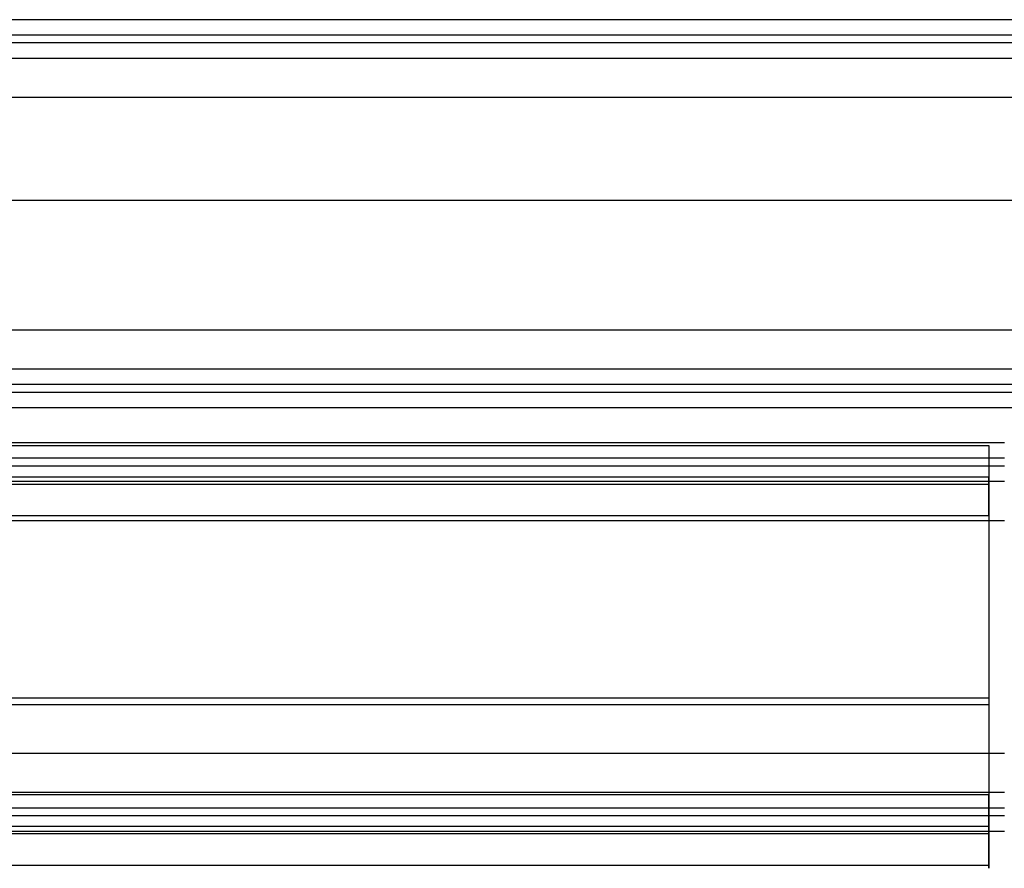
# Model space of a CAD drawing. Header units: millimetres. Extents: x 0 to 20, y -30 to 115.
# Tile 37 of 78: x 6.25 to 12.5, y 47.34 to 52.72. Entities that reach past the tile are written whole.
import ezdxf

# ---------------------------------------------------------------- set-up
doc = ezdxf.new("R2010")
doc.units = ezdxf.units.MM
doc.header["$MEASUREMENT"] = 0
doc.layers.add('Default', color=7, linetype='Continuous', true_color=0x000000)

msp = doc.modelspace()

# ---------------------------------------------------------------- linework, layer by layer
at = {"layer": 'Default'}
for points, degree in [([(15, 52.7232, 82.3108), (7.5, 52.7232, 82.3108), (0, 52.7232, 82.3108)], 2), ([(14.9, 52.6247, 82.3278), (9.9667, 52.6247, 82.3278), (5.0333, 52.6247, 82.3278), (0.1, 52.6247, 82.3278)], 3), ([(14.9, 52.5754, 82.3364), (9.9667, 52.5754, 82.3364), (5.0333, 52.5754, 82.3364), (0.1, 52.5754, 82.3364)], 3), ([(15, 52.4769, 82.3534), (7.5, 52.4769, 82.3534), (0, 52.4769, 82.3534)], 2), ([(14.8043, 52.4769, 82.3534), (7.5, 52.4769, 82.3534), (0.1957, 52.4769, 82.3534)], 2), ([(15, 52.2306, 82.3961), (7.5, 52.2306, 82.3961), (0, 52.2306, 82.3961)], 2), ([(14.8043, 52.2306, 82.3961), (7.5, 52.2306, 82.3961), (0.1957, 52.2306, 82.3961)], 2), ([(15, 51.5769, 83.0168), (7.5, 51.5769, 83.0168), (0, 51.5769, 83.0168)], 2), ([(15, 50.7526, 82.6522), (7.5, 50.7526, 82.6522), (0, 50.7526, 82.6522)], 2), ([(14.8043, 50.7526, 82.6522), (7.5, 50.7526, 82.6522), (0.1957, 50.7526, 82.6522)], 2), ([(15, 50.5062, 82.6948), (7.5, 50.5062, 82.6948), (0, 50.5062, 82.6948)], 2), ([(14.8043, 50.5062, 82.6948), (7.5, 50.5062, 82.6948), (0.1957, 50.5062, 82.6948)], 2), ([(14.9, 50.4077, 82.7119), (9.9667, 50.4077, 82.7119), (5.0333, 50.4077, 82.7119), (0.1, 50.4077, 82.7119)], 3), ([(14.9, 50.3584, 82.7204), (9.9667, 50.3584, 82.7204), (5.0333, 50.3584, 82.7204), (0.1, 50.3584, 82.7204)], 3), ([(15, 50.2599, 82.7375), (7.5, 50.2599, 82.7375), (0, 50.2599, 82.7375)], 2), ([(12.5, 50.039, 66.8175), (7.5011, 50.039, 66.8175), (2.5021, 50.039, 66.8175)], 2), ([(2.6021, 50.0219, 66.719), (7.5011, 50.0219, 66.719), (12.4, 50.0219, 66.719)], 2), ([(12.4, 50.0219, 66.719), (12.4, 49.9216, 66.1396), (12.4, 49.8212, 65.5603)], 2), ([(12.4, 50.0219, 66.719), (12.4, 49.8988, 66.7403), (12.4, 49.7756, 66.7616)], 2), ([(12.5, 49.9405, 66.8346), (7.5011, 49.9405, 66.8346), (2.5021, 49.9405, 66.8346)], 2), ([(12.5, 49.8912, 66.8431), (7.5011, 49.8912, 66.8431), (2.5021, 49.8912, 66.8431)], 2), ([(12.4, 49.8212, 65.5603), (7.5011, 49.8212, 65.5603), (2.6021, 49.8212, 65.5603)], 2), ([(12.4, 49.5749, 65.603), (12.4, 49.698, 65.5816), (12.4, 49.8212, 65.5603)], 2), ([(12.5, 49.7927, 66.8602), (7.5011, 49.7927, 66.8602), (2.5021, 49.7927, 66.8602)], 2), ([(12.5, 49.7927, 66.8602), (7.5011, 49.7927, 66.8602), (2.5021, 49.7927, 66.8602)], 2), ([(2.6021, 49.7756, 66.7616), (7.5011, 49.7756, 66.7616), (12.4, 49.7756, 66.7616)], 2), ([(12.4, 49.7756, 66.7616), (12.4, 49.6752, 66.1823), (12.4, 49.5749, 65.603)], 2), ([(12.4, 49.5749, 65.603), (9.134, 49.5749, 65.603), (5.8681, 49.5749, 65.603), (2.6021, 49.5749, 65.603)], 3), ([(2.5021, 49.5463, 66.9029), (7.5011, 49.5463, 66.9029), (12.5, 49.5463, 66.9029)], 2), ([(2.5021, 49.5463, 66.9029), (7.5011, 49.5463, 66.9029), (12.5, 49.5463, 66.9029)], 2), ([(12.4, 48.4188, 64.7883), (9.134, 48.4188, 64.7883), (5.8681, 48.4188, 64.7883), (2.6021, 48.4188, 64.7883)], 3), ([(12.4, 48.3762, 64.542), (7.5011, 48.3762, 64.542), (2.6021, 48.3762, 64.542)], 2), ([(12.4, 48.4188, 64.7883), (12.4, 48.3975, 64.6652), (12.4, 48.3762, 64.542)], 2), ([(12.5, 48.0684, 67.1589), (7.5011, 48.0684, 67.1589), (2.5021, 48.0684, 67.1589)], 2), ([(12.5, 48.0684, 67.1589), (7.5011, 48.0684, 67.1589), (2.5021, 48.0684, 67.1589)], 2), ([(2.5021, 47.822, 67.2016), (7.5011, 47.822, 67.2016), (12.5, 47.822, 67.2016)], 2), ([(2.5021, 47.822, 67.2016), (7.5011, 47.822, 67.2016), (12.5, 47.822, 67.2016)], 2), ([(12.4, 47.805, 67.1031), (7.5011, 47.805, 67.1031), (2.6021, 47.805, 67.1031)], 2), ([(12.4, 47.6042, 65.9444), (12.4, 47.7046, 66.5237), (12.4, 47.805, 67.1031)], 2), ([(12.4, 47.5586, 67.1457), (12.4, 47.6818, 67.1244), (12.4, 47.805, 67.1031)], 2), ([(2.5021, 47.7235, 67.2187), (7.5011, 47.7235, 67.2187), (12.5, 47.7235, 67.2187)], 2), ([(2.5021, 47.6742, 67.2272), (7.5011, 47.6742, 67.2272), (12.5, 47.6742, 67.2272)], 2), ([(2.5021, 47.5757, 67.2443), (7.5011, 47.5757, 67.2443), (12.5, 47.5757, 67.2443)], 2), ([(12.4, 47.6042, 65.9444), (9.134, 47.6042, 65.9444), (5.8681, 47.6042, 65.9444), (2.6021, 47.6042, 65.9444)], 3), ([(12.4, 47.5586, 67.1457), (7.5011, 47.5586, 67.1457), (2.6021, 47.5586, 67.1457)], 2), ([(12.4, 47.3579, 65.987), (12.4, 47.4811, 65.9657), (12.4, 47.6042, 65.9444)], 2), ([(12.4, 47.3579, 65.987), (12.4, 47.4583, 66.5664), (12.4, 47.5586, 67.1457)], 2), ([(12.4, 47.3579, 65.987), (7.5011, 47.3579, 65.987), (2.6021, 47.3579, 65.987)], 2)]:
    msp.add_open_spline(points, degree=degree, dxfattribs=at)
for points in [[(12.4, 49.8212, 65.5603), (12.4, 49.6078, 64.3286), (12.4, 48.3762, 64.542)], [(12.4, 49.5749, 65.603), (12.4, 49.4042, 64.6176), (12.4, 48.4188, 64.7883)], [(12.4, 48.4188, 64.7883), (12.4, 47.4335, 64.9591), (12.4, 47.6042, 65.9444)], [(12.4, 48.3762, 64.542), (12.4, 47.1445, 64.7554), (12.4, 47.3579, 65.987)]]:
    msp.add_rational_spline(points, [1, 0.707106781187, 1], degree=2, dxfattribs=at)

doc.saveas('drawing.dxf')
